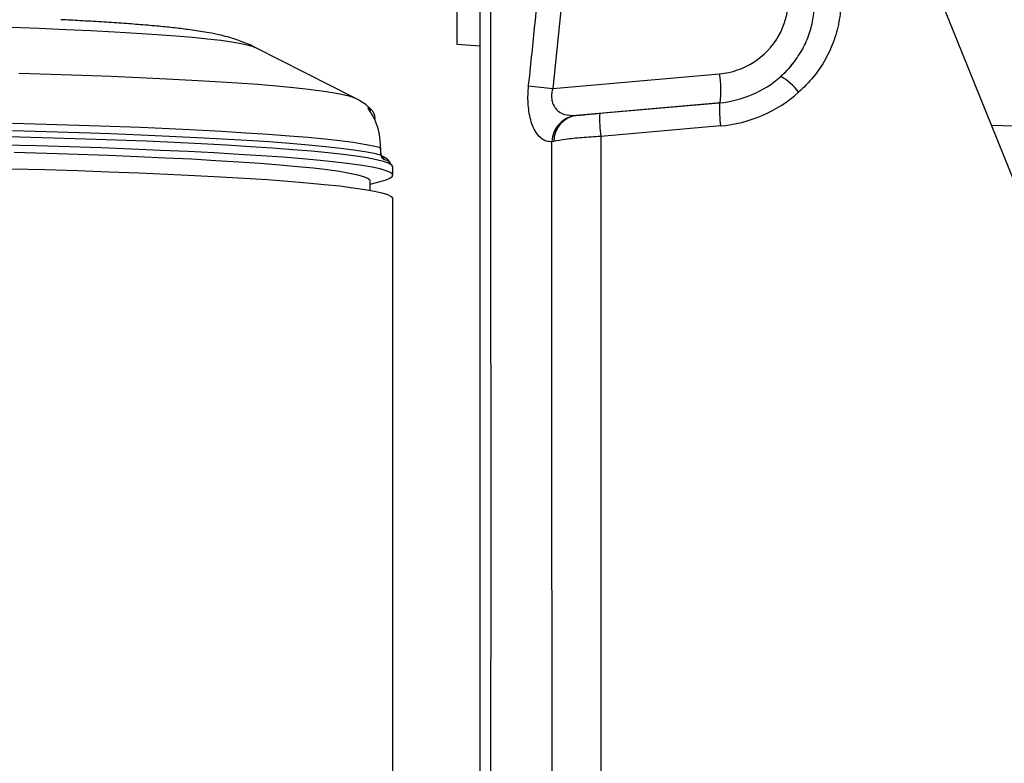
# Model space of a CAD drawing. Extents: x 0 to 8410, y 0 to 5940.
# Tile 39 of 158: x 814 to 983, y 3912 to 4039. Entities that reach past the tile are written whole.
import ezdxf

# ---------------------------------------------------------------- set-up
doc = ezdxf.new("R2010")
doc.units = 0
doc.header["$LTSCALE"] = 10
doc.layers.get('0').update_dxf_attribs({"linetype": 'CONTINUOUS'})
doc.styles.add('SLDTEXTSTYLE0', font='TXT', dxfattribs={"width": 0.605})
doc.dimstyles.new('SLDDIMSTYLE1', dxfattribs={"dimtxt": 50, "dimasz": 50, "dimexe": 0, "dimexo": 0.0625, "dimgap": 12.5, "dimtad": 1, "dimdec": 1, "dimrnd": 1e-09, "dimzin": 12, "dimtxsty": 'SLDTEXTSTYLE0', "dimsah": 1, "dimcen": 0.09, "dimazin": 3, "dimtfac": 1, "dimtofl": 0, "dimtmove": 0, "dimatfit": 3, "dimtolj": 1, "dimtzin": 12})

# ---------------------------------------------------------------- blocks, each defined once
blk = doc.blocks.new('_D_21')
at = {"color": 7, "linetype": 'CONTINUOUS'}
for p, q in [((617.65, 4028.63), (617.65, 4923.91)), ((1627.65, 4028.63), (1627.65, 4923.91)), ((1627.65, 4908.91), (617.65, 4908.91))]:
    blk.add_line(p, q, dxfattribs=at)
for points in [[(617.65, 4908.91), (667.65, 4901.41), (667.65, 4916.41)], [(1627.65, 4908.91), (1577.65, 4916.41), (1577.65, 4901.41)]]:
    blk.add_solid(points, dxfattribs=at)
at = {"color": 7, "linetype": 'CONTINUOUS', "insert": (1046.26, 4973.37), "char_height": 50, "attachment_point": 1, "style": 'SLDTEXTSTYLE0'}
blk.add_mtext('1010', dxfattribs=at)

msp = doc.modelspace()

# ---------------------------------------------------------------- linework, layer by layer
at = {"color": 7, "linetype": 'CONTINUOUS'}
for p, q in [((998.842885, 3975.644399), (965.007638, 4059.596826)), ((888.648024, 4043.521692), (888.648024, 4035.172035)), ((871.188869, 4025.902082), (854.0109, 4034.610321)), ((888.648024, 4035.172035), (892.648017, 4034.89237)), ((871.151378, 4025.920679), (871.188869, 4025.902082)), ((873.832157, 4024.065306), (873.867219, 4024.034788)), ((933.864226, 4025.090267), (909.157714, 4022.923519)), ((913.184648, 4023.289491), (933.766236, 4025.090267)), ((980.450039, 4021.280815), (1013.279972, 4020.134498)), ((875.595918, 4017.174055), (875.595918, 4017.400791)), ((875.599166, 4017.169048), (875.597974, 4017.176201)), ((875.71538, 4016.064455), (875.668293, 4016.320993)), ((877.26306, 4014.700939), (877.247354, 4014.732649)), ((877.648016, 4012.65793), (877.648016, 4014.099886)), ((873.798018, 4011.133482), (875.746643, 4011.647512)), ((873.798018, 4010.062982), (873.798018, 4011.627485)), ((877.648016, 2980.701496), (877.648016, 4008.630564))]:
    msp.add_line(p, q, dxfattribs=at)
at = {"color": 8, "linetype": 'CONTINUOUS'}
for p, q in [((908.364376, 4058.583071), (905.121898, 4027.557899)), ((905.121898, 4027.557899), (933.778291, 4030.071308)), ((908.988615, 4022.909691), (909.157714, 4022.923519)), ((933.939268, 4021.115114), (913.35768, 4019.314339)), ((905.303826, 4018.460323), (904.984748, 4018.390705)), ((875.577738, 4017.180492), (875.577738, 4017.411281)), ((875.577738, 4017.180492), (875.58425, 4017.174055)), ((876.25969, 4015.327026), (876.228457, 4015.339662))]:
    msp.add_line(p, q, dxfattribs=at)
at = {"color": 8, "linetype": 'CONTINUOUS', "flags": 128}
for points in [[(812.149306, 4038.056185), (816.945692, 4037.880232), (821.511885, 4037.691881), (825.832715, 4037.492086), (829.893848, 4037.281086), (833.681723, 4037.059833), (837.183823, 4036.828806), (840.388497, 4036.589195), (843.285104, 4036.341478), (845.864018, 4036.086609), (848.116627, 4035.825302), (850.035539, 4035.558512), (851.614287, 4035.287191), (852.847716, 4035.012056), (853.731652, 4034.734299), (854.0109, 4034.610321)], [(813.441386, 4030.191471), (818.944594, 4030.024816), (824.245711, 4029.845287), (829.329719, 4029.652883), (834.182163, 4029.448559), (838.789334, 4029.23279), (843.138149, 4029.006054), (847.216298, 4028.769304), (851.01219, 4028.522779), (854.515096, 4028.267433), (857.71509, 4028.003742), (860.603084, 4027.732899), (863.170882, 4027.455379), (865.411212, 4027.172138), (867.317727, 4026.883652), (868.885031, 4026.591112), (870.108684, 4026.294996), (870.9852, 4025.996496), (871.151378, 4025.920679)], [(873.588835, 4024.226), (873.778721, 4024.10679), (873.832157, 4024.065306)], [(812.398007, 4021.609833), (818.186393, 4021.447946), (823.780914, 4021.27247), (829.166194, 4021.083881), (834.32745, 4020.882894), (839.250466, 4020.66951), (843.921741, 4020.444919), (848.328432, 4020.209362), (852.458438, 4019.963552), (856.300374, 4019.708206), (859.843721, 4019.444038), (863.078704, 4019.171764), (865.99647, 4018.892338), (868.588974, 4018.605997), (870.849093, 4018.314173), (872.770628, 4018.017103), (874.348288, 4017.71598), (875.577738, 4017.411281)], [(812.398007, 4020.332386), (818.209311, 4020.169784), (823.825111, 4019.993593), (829.229852, 4019.804289), (834.408601, 4019.60211), (839.346995, 4019.387771), (844.031324, 4019.161989), (848.448625, 4018.925001), (852.586647, 4018.677999), (856.433978, 4018.421461), (859.979918, 4018.155863), (863.214632, 4017.882158), (866.12918, 4017.601063), (868.715485, 4017.31353), (870.966395, 4017.020037), (872.875651, 4016.721536), (874.437963, 4016.418983), (875.649025, 4016.113092)]]:
    msp.add_lwpolyline(points, dxfattribs=at)
at = {"color": 7, "linetype": 'CONTINUOUS', "flags": 128}
for points in [[(877.648016, 4014.099886), (877.472793, 4014.407684), (876.947572, 4014.714767), (876.073798, 4015.019943), (874.853795, 4015.322735), (873.290887, 4015.622188), (871.38926, 4015.917589), (869.154026, 4016.208221), (866.591265, 4016.493131), (863.707831, 4016.771366), (860.511532, 4017.042448), (857.010981, 4017.3059), (853.215595, 4017.560293), (849.135628, 4017.805626), (844.782045, 4018.040945), (840.166619, 4018.265535), (835.301807, 4018.47892), (830.200663, 4018.680622), (824.876984, 4018.869926), (819.345077, 4019.046356), (813.619932, 4019.209434), (807.716926, 4019.358684)], [(875.746643, 4011.647512), (876.554137, 4011.890222), (877.253866, 4012.19659), (877.604207, 4012.503912), (877.604207, 4012.811949), (877.253866, 4013.11927), (876.554137, 4013.425638), (875.506898, 4013.729622), (874.114966, 4014.030983), (872.382095, 4014.328529), (870.312979, 4014.621546), (867.913177, 4014.909317), (865.189155, 4015.190889), (862.148275, 4015.465786), (858.798733, 4015.733053), (855.149528, 4015.992214), (851.210525, 4016.242077), (846.992334, 4016.482403), (842.50631, 4016.712477), (837.764581, 4016.931583), (832.779905, 4017.139246), (827.56575, 4017.334749), (822.136124, 4017.517616), (816.505721, 4017.68737), (810.689678, 4017.843773)], [(875.595918, 4017.400791), (875.595873, 4017.401268), (875.590896, 4017.406275), (875.577738, 4017.411281)], [(875.597125, 4017.072012), (875.597095, 4017.071058), (875.592237, 4017.063429), (875.579199, 4017.055561)], [(873.798018, 4011.627485), (873.75406, 4011.779358), (873.402586, 4012.082626), (872.700607, 4012.384703), (871.65009, 4012.684633), (870.253941, 4012.981703), (868.516078, 4013.274957), (866.44133, 4013.563682), (864.035478, 4013.846924), (861.305257, 4014.123966), (858.258238, 4014.394094), (854.902913, 4014.656593), (851.248672, 4014.910509), (847.305646, 4015.155365), (843.084892, 4015.390207), (838.598122, 4015.614797), (833.857855, 4015.828182), (828.87732, 4016.029884), (823.670378, 4016.219189), (818.251541, 4016.395857), (812.635919, 4016.559173)], [(812.160244, 4013.778498), (817.931315, 4013.618757), (823.512932, 4013.445665), (828.890046, 4013.259699), (834.048142, 4013.061096), (838.973304, 4012.850572), (843.652269, 4012.628605), (848.07243, 4012.395908), (852.221867, 4012.153198), (856.089374, 4011.900713), (859.66458, 4011.639644), (862.937769, 4011.37047), (865.900179, 4011.093666), (868.543794, 4010.810425), (870.861491, 4010.521223), (872.847041, 4010.227014), (874.495079, 4009.928514), (875.801136, 4009.626438), (876.76174, 4009.321739), (877.374267, 4009.015133), (877.637064, 4008.707573), (877.648016, 4008.630564)]]:
    msp.add_lwpolyline(points, dxfattribs=at)
at = {"color": 8, "linetype": 'CONTINUOUS'}
for centre, radius, start, end in [((932.618093, 4043.020912), 13.001473, 275.1196493, 25.13124615), ((914.118857, 4027.157705), 19.874166, 354.0607134, 8.43008979), ((939.942763, 4021.638832), 9.074087, 35.37272347, 61.471766), ((941.218806, 4382.229568), 356.503828, 263.5200956, 264.18869983), ((872.478919, 4023.058723), 1.397312, 29.99478474, 44.37757811), ((959.294336, 4024.210123), 25.543267, 178.02537024, 186.95947704), ((909.682929, 4018.261295), 4.699963, 98.4952503, 178.42220821), ((909.823223, 4018.453386), 4.519402, 98.46794591, 179.9120471), ((938.711571, 4022.409297), 25.542093, 178.02516449, 186.95968279), ((881.343615, 4017.185415), 5.765879, 180.04891743, 181.29047444), ((875.047169, 4016.220434), 0.611354, 349.88757283, 7.93024914), ((874.888025, 4014.724406), 1.47489, 24.65506016, 51.37004801), ((874.91411, 4014.703634), 1.482971, 24.85777661, 52.54563531), ((875.926119, 4013.654961), 1.705014, 39.20299692, 78.71782559)]:
    msp.add_arc(centre, radius, start, end, dxfattribs=at)
at = {"color": 7, "linetype": 'CONTINUOUS'}
msp.add_ellipse((932.527231, 4043.021738), major_axis=(12.55208, 13.119455), ratio=0.981825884, start_param=3.9830020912, end_param=4.6259465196, dxfattribs=at)
at = {"color": 8, "linetype": 'CONTINUOUS'}
msp.add_ellipse((932.265551, 4044.027529), major_axis=(15.677452, 17.035035), ratio=0.9857087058, start_param=3.9656126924, end_param=4.6085571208, dxfattribs=at)
for points, knots in [([(894.419154, 4168.156435), (894.397858, 4165.956202), (894.355259, 4161.554989), (894.324935, 4154.196428), (894.378859, 4146.207519), (894.432399, 4137.600004), (894.485359, 4128.801241), (894.514159, 4107.850317), (894.465513, 4074.754897), (894.470538, 3984.497688), (894.466981, 3854.787159), (894.471383, 3630.917586), (894.453612, 3433.699262), (894.483106, 3257.670356), (894.451207, 3182.315916), (894.480476, 3132.157831), (894.476391, 3115.417472), (894.474348, 3107.047369)], [0, 0, 0, 0, 0.0076314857, 0.0152655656, 0.0235965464, 0.0319601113, 0.0403543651, 0.0487273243, 0.0910992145, 0.1334714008, 0.3029077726, 0.4566858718, 0.7642419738, 0.8585367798, 0.952831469, 0.9764159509, 1, 1, 1, 1]), ([(900.985663, 4028.003265), (901.330151, 4031.318578), (902.405336, 4041.666037), (903.50889, 4052.010492), (904.258867, 4059.040596)], [0, 0, 0, 0, 0.3203987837, 1, 1, 1, 1]), ([(951.730599, 4053.10898), (952.286884, 4052.053264), (953.399423, 4049.941894), (954.342334, 4046.486368), (954.694918, 4042.945683), (954.429594, 4039.373136), (953.530356, 4035.867347), (952.024599, 4032.53517), (949.980715, 4029.467549), (948.221466, 4027.750378), (947.341805, 4026.891758)], [0, 0, 0, 0, 0.12452832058, 0.24904940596, 0.37228654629, 0.4955186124, 0.62143965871, 0.74736905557, 0.87367937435, 1, 1, 1, 1]), ([(946.241071, 4031.668951), (946.81259, 4032.446401), (947.941, 4033.981403), (949.12233, 4036.607365), (949.86454, 4039.334035), (950.133626, 4042.157364), (949.923494, 4044.955436), (949.262434, 4047.73909), (948.435539, 4049.453375), (948.016157, 4050.322821)], [0, 0, 0, 0, 0.14477997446, 0.28585430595, 0.43097881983, 0.5697385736, 0.71241401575, 0.85414311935, 1, 1, 1, 1]), ([(904.984748, 4018.390705), (904.678065, 4018.40594), (904.064908, 4018.4364), (903.203707, 4018.893517), (902.423771, 4019.685312), (901.789001, 4020.780608), (901.32096, 4022.116965), (900.942655, 4023.946092), (900.822101, 4025.998173), (900.944899, 4027.503538), (900.985663, 4028.003265)], [0, 0, 0, 0, 0.1261215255, 0.2521567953, 0.3788378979, 0.5053635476, 0.6139974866, 0.7225440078, 0.907894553, 1, 1, 1, 1]), ([(905.121898, 4027.557899), (905.06052, 4027.306151), (904.913492, 4026.703102), (904.910902, 4025.943238), (905.065293, 4025.060239), (905.340407, 4024.466462), (906.017867, 4023.621489), (907.164841, 4022.940207), (908.362536, 4022.920167), (908.988615, 4022.909691)], [0, 0, 0, 0, 0.08426756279, 0.20185814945, 0.24966350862, 0.40412903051, 0.45119310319, 0.71311854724, 1, 1, 1, 1]), ([(873.477643, 4024.03598), (873.430197, 4024.126276), (873.333139, 4024.310988), (873.479305, 4024.254044), (873.544042, 4024.241537), (873.580566, 4024.229533), (873.588275, 4024.226239), (873.588835, 4024.226)], [0, 0, 0, 0, 0.3166728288, 0.6477932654, 0.9232736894, 0.9944177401, 1, 1, 1, 1]), ([(874.164303, 4022.970011), (874.075271, 4023.116617), (873.786957, 4023.591374), (873.60406, 4023.854268), (873.477643, 4024.03598)], [0, 0, 0, 0, 0.3088037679, 1, 1, 1, 1]), ([(873.588835, 4024.226), (873.589427, 4024.225125), (873.592127, 4024.221131), (873.600903, 4024.208201), (873.617302, 4024.182623), (873.653849, 4024.111975), (873.702303, 4024.035607), (873.737212, 4023.807292), (873.753136, 4023.703148)], [0, 0, 0, 0, 0.0097600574, 0.0445423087, 0.1462724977, 0.2850155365, 0.6738667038, 1, 1, 1, 1]), ([(873.588835, 4024.226), (873.633683, 4024.16867), (873.697311, 4024.087335), (873.750918, 4023.857891), (873.76674, 4023.790171)], [0, 0, 0, 0, 0.7048514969, 1, 1, 1, 1]), ([(913.35768, 4019.314339), (912.268303, 4019.249693), (910.088949, 4019.120366), (907.215831, 4018.813231), (905.933529, 4018.57655), (905.303826, 4018.460323)], [0, 0, 0, 0, 0.3371550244, 0.6744955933, 1, 1, 1, 1]), ([(913.35768, 4019.314339), (913.367896, 3951.520829), (913.396477, 3761.857373), (913.116833, 3511.255944), (913.640367, 3316.26639), (913.174536, 3230.945214), (912.594655, 3194.370581), (912.232244, 3157.800074), (912.308312, 3121.23463), (913.218129, 3096.888439), (913.673004, 3084.71625)], [0, 0, 0, 0, 0.2176069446, 0.60879109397, 0.80438305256, 0.84350920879, 0.88264454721, 0.92177478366, 0.96089030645, 1, 1, 1, 1]), ([(875.649025, 4016.113092), (875.63143, 4016.257254), (875.597054, 4016.538899), (875.585055, 4016.886085), (875.579199, 4017.055561)], [0, 0, 0, 0, 0.5118571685, 1, 1, 1, 1]), ([(905.274873, 3083.212663), (904.827774, 3095.401396), (903.933507, 3119.780709), (903.864285, 3156.388259), (904.227119, 3192.998154), (904.803022, 3229.610215), (905.267492, 3315.02429), (904.902305, 3435.230622), (905.05068, 3685.954989), (905.013053, 3875.674426), (904.984748, 4018.390705)], [0, 0, 0, 0, 0.0391273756, 0.0782606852, 0.1174080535, 0.156560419, 0.1957038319, 0.3913973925, 0.5421792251, 1, 1, 1, 1]), ([(876.228457, 4015.339662), (876.178477, 4015.367885), (876.074793, 4015.426434), (875.845961, 4015.628156), (875.713958, 4015.953202), (875.649025, 4016.113092)], [0, 0, 0, 0, 0.3210473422, 0.6660230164, 1, 1, 1, 1])]:
    msp.add_open_spline(points, degree=3, knots=knots, dxfattribs=at)
at = {"color": 7, "linetype": 'CONTINUOUS'}
for points, knots in [([(892.648017, 3105.402638), (892.648017, 3113.759755), (892.648017, 3130.473766), (892.648017, 3214.164633), (892.648017, 3444.935842), (892.648017, 3745.115833), (892.648017, 3985.850224), (892.648017, 4078.266282), (892.648017, 4092.997637), (892.648017, 4100.363304)], [0, 0, 0, 0, 0.0252250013, 0.0504493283, 0.2522424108, 0.7211585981, 0.9556168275, 0.9778084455, 1, 1, 1, 1]), ([(853.967717, 4034.626295), (853.914554, 4034.655039), (853.409657, 4034.928024), (852.516437, 4035.306244), (851.284977, 4035.79106), (850.069549, 4036.186472), (848.789581, 4036.543647), (847.32774, 4036.884602), (845.379292, 4037.259648), (843.047057, 4037.612088), (840.327105, 4037.942537), (837.502863, 4038.230741), (834.458451, 4038.495784), (831.146164, 4038.745545), (827.652957, 4038.975684), (824.190848, 4039.17943), (821.77887, 4039.301564), (820.688864, 4039.356758)], [0, 0, 0, 0, 0.0036356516, 0.034528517, 0.0673726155, 0.1039256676, 0.1466155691, 0.1993255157, 0.2698093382, 0.3805924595, 0.4766032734, 0.5664212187, 0.6614122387, 0.7522751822, 0.8408599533, 0.9280824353, 1, 1, 1, 1]), ([(946.209123, 4031.688024), (946.030728, 4031.451144), (945.466356, 4030.701749), (944.758327, 4030.073208), (944.274103, 4029.643347)], [0, 0, 0, 0, 0.316095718, 1, 1, 1, 1]), ([(944.529494, 4029.886057), (944.893877, 4030.210974), (945.522239, 4030.771279), (946.027277, 4031.444024), (946.239447, 4031.726648)], [0, 0, 0, 0, 0.5798942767, 1, 1, 1, 1]), ([(873.773193, 4024.098684), (873.615626, 4024.247761), (873.143602, 4024.694355), (872.372624, 4025.227201), (871.611122, 4025.693857), (871.197994, 4025.890767), (871.038695, 4025.966694)], [0, 0, 0, 0, 0.1538483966, 0.4608864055, 0.7921223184, 1, 1, 1, 1]), ([(874.24696, 4022.84651), (874.24118, 4022.857851), (874.108259, 4023.118631), (873.904239, 4023.413767), (873.715836, 4023.714223), (873.695421, 4023.747664), (873.68912, 4023.757984)], [0, 0, 0, 0, 0.0213241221, 0.4903244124, 0.8427129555, 1, 1, 1, 1]), ([(874.628042, 4022.298624), (874.611014, 4022.545162), (874.574467, 4023.074304), (874.208312, 4023.680904), (873.917605, 4024.010787), (873.764354, 4024.120187), (873.737698, 4024.139215)], [0, 0, 0, 0, 0.2773004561, 0.5951663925, 0.9295849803, 1, 1, 1, 1]), ([(875.577738, 4017.411281), (875.534582, 4018.18259), (875.449568, 4019.702015), (874.888836, 4021.584766), (874.395672, 4022.527654), (874.164303, 4022.970011)], [0, 0, 0, 0, 0.3537153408, 0.696794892, 1, 1, 1, 1]), ([(909.157714, 4022.923519), (909.472158, 4022.953559), (910.111473, 4023.014635), (911.550868, 4023.145403), (912.640078, 4023.241464), (913.184648, 4023.289491)], [0, 0, 0, 0, 0.3261378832, 0.6630900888, 1, 1, 1, 1]), ([(875.577738, 4017.180492), (875.578246, 4017.180333), (875.58461, 4017.178341), (875.595132, 4017.174754), (875.592211, 4017.169951), (875.590792, 4017.167618)], [0, 0, 0, 0, 0.042728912, 0.5350877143, 1, 1, 1, 1]), ([(875.597333, 4017.061045), (875.597145, 4017.070975), (875.596447, 4017.107767), (875.596141, 4017.144704), (875.595918, 4017.171671)], [0, 0, 0, 0, 0.269914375, 1, 1, 1, 1]), ([(875.653615, 4016.304781), (875.650091, 4016.329534), (875.632373, 4016.45397), (875.608506, 4016.72366), (875.597149, 4017.011236), (875.596148, 4017.150603), (875.596022, 4017.168094)], [0, 0, 0, 0, 0.1143962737, 0.5750904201, 0.9466717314, 1, 1, 1, 1]), ([(875.809094, 4015.862276), (875.810567, 4015.861595), (875.816737, 4015.858742), (875.743165, 4015.906572), (875.717014, 4016.05517), (875.71538, 4016.064455)], [0, 0, 0, 0, 0.2273070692, 0.9517209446, 1, 1, 1, 1]), ([(877.188747, 4014.795591), (877.131452, 4014.904763), (876.966813, 4015.218466), (876.59024, 4015.513965), (876.20261, 4015.774878), (875.896355, 4015.896203), (875.76594, 4015.947868)], [0, 0, 0, 0, 0.1414725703, 0.4065211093, 0.7472737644, 1, 1, 1, 1]), ([(877.440219, 4014.446546), (877.386996, 4014.482276), (877.320013, 4014.527243), (877.26897, 4014.720392), (877.258485, 4014.760067)], [0, 0, 0, 0, 0.7945897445, 1, 1, 1, 1])]:
    msp.add_open_spline(points, degree=3, knots=knots, dxfattribs=at)

# ---------------------------------------------------------------- dimensions: what is measured, and where the dimension line sits
dim = msp.add_linear_dim(base=(617.648021, 4908.914086), p1=(1627.648021, 4008.6305), p2=(617.648021, 4008.6305), dimstyle='SLDDIMSTYLE1', dxfattribs=at)
dim.commit()
dim.dimension.update_dxf_attribs({"geometry": '_D_21', "text_midpoint": (1122.648021, 4908.914086), "dimtype": 160})

doc.saveas('drawing.dxf')
